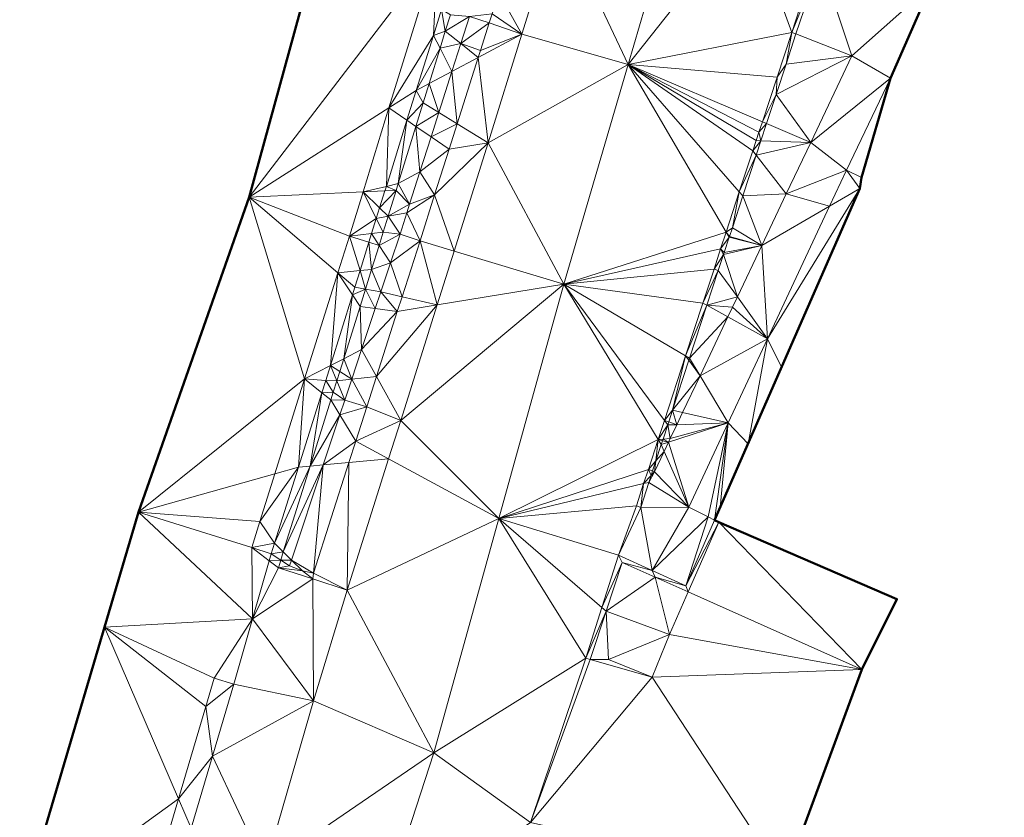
# Model space of a CAD drawing. Header units: metres. Extents: x 3490451 to 6981510, y 5754235 to 11509207.
# Tile 63 of 77: x 3490802 to 3490824, y 5754594 to 5754611. Entities that reach past the tile are written whole.
import ezdxf

# ---------------------------------------------------------------- set-up
doc = ezdxf.new("R2010")
doc.units = ezdxf.units.M
doc.layers.add('Kartierung-05$0$$VERB', color=7, linetype='Continuous', lineweight=18, true_color=0x82563a)

msp = doc.modelspace()

# ---------------------------------------------------------------- linework, layer by layer
at = {"layer": 'Kartierung-05$0$$VERB', "color": 1, "lineweight": 50, "ltscale": 0.02}
for points in [[(3490814.426, 5754634.029), (3490807.119, 5754607.379), (3490804.689, 5754600.467), (3490803.942, 5754597.942), (3490802.079, 5754591.652)], [(3490823.528, 5754626.191), (3490821.215, 5754619.684), (3490821.823, 5754619.394), (3490822.191, 5754619.233), (3490822.008, 5754618.664), (3490821.818, 5754617.141), (3490823.694, 5754615.795), (3490823.577, 5754615.632), (3490823.222, 5754614.102), (3490822.09, 5754612.039), (3490821.198, 5754609.995), (3490820.557, 5754607.814), (3490820.524, 5754607.572), (3490817.332, 5754600.292), (3490817.424, 5754600.252), (3490821.337, 5754598.561), (3490820.565, 5754597.014), (3490818.868, 5754592.409)]]:
    msp.add_lwpolyline(points, dxfattribs=at)
at = {"layer": 'Kartierung-05$0$$VERB'}
for points in [[(3490813.907, 5754613.535, 165.595), (3490816.555, 5754614.122, 165.783), (3490815.433, 5754610.291, 165.414)], [(3490816.555, 5754614.122, 165.783), (3490815.433, 5754610.291, 165.414), (3490818.071, 5754613.621, 165.806)], [(3490812.596, 5754611.87, 165.06), (3490813.907, 5754613.535, 165.595), (3490813.104, 5754610.958, 165.35)], [(3490813.907, 5754613.535, 165.595), (3490813.104, 5754610.958, 165.35), (3490815.433, 5754610.291, 165.414)], [(3490815.433, 5754610.291, 165.414), (3490818.071, 5754613.621, 165.806), (3490819.026, 5754611, 165.516)], [(3490819.547, 5754612.609, 165.596), (3490818.071, 5754613.621, 165.806), (3490819.026, 5754611, 165.516)], [(3490810.185, 5754609.341, 165.519), (3490811.248, 5754612.785, 165.946), (3490807.119, 5754607.379, 165.407)], [(3490811.248, 5754612.785, 165.946), (3490808.587, 5754612.732, 166.268), (3490807.119, 5754607.379, 165.407)], [(3490811.163, 5754610.932, 165.214), (3490810.185, 5754609.341, 165.519), (3490811.248, 5754612.785, 165.946)], [(3490811.163, 5754610.932, 165.214), (3490811.341, 5754611.504, 165.263), (3490811.248, 5754612.785, 165.946)], [(3490819.656, 5754612.558, 165.321), (3490819.547, 5754612.609, 165.596), (3490819.026, 5754611, 165.516)], [(3490819.656, 5754612.558, 165.321), (3490819.121, 5754610.968, 165.236), (3490819.026, 5754611, 165.516)], [(3490819.656, 5754612.558, 165.321), (3490820.346, 5754610.486, 164.66), (3490819.121, 5754610.968, 165.236)], [(3490819.656, 5754612.558, 165.321), (3490820.346, 5754610.486, 164.66), (3490822.09, 5754612.039, 164.748)], [(3490820.346, 5754610.486, 164.66), (3490822.09, 5754612.039, 164.748), (3490821.198, 5754609.995, 164.66)], [(3490812.596, 5754611.87, 165.06), (3490812.449, 5754611.406, 165.016), (3490813.104, 5754610.958, 165.35)], [(3490811.163, 5754610.932, 165.214), (3490811.421, 5754611.023, 165.189), (3490811.341, 5754611.504, 165.263)], [(3490811.421, 5754611.023, 165.189), (3490811.341, 5754611.504, 165.263), (3490811.533, 5754611.386, 165.22)], [(3490811.421, 5754611.023, 165.189), (3490811.951, 5754611.348, 165.029), (3490811.533, 5754611.386, 165.22)], [(3490811.762, 5754610.752, 164.972), (3490811.421, 5754611.023, 165.189), (3490811.951, 5754611.348, 165.029)], [(3490811.762, 5754610.752, 164.972), (3490811.951, 5754611.348, 165.029), (3490812.386, 5754611.207, 164.997)], [(3490812.449, 5754611.406, 165.016), (3490811.951, 5754611.348, 165.029), (3490812.386, 5754611.207, 164.997)], [(3490812.449, 5754611.406, 165.016), (3490812.386, 5754611.207, 164.997), (3490813.104, 5754610.958, 165.35)], [(3490811.762, 5754610.752, 164.972), (3490812.195, 5754610.604, 164.94), (3490812.386, 5754611.207, 164.997)], [(3490812.195, 5754610.604, 164.94), (3490812.386, 5754611.207, 164.997), (3490813.104, 5754610.958, 165.35)], [(3490811.163, 5754610.932, 165.214), (3490810.185, 5754609.341, 165.519), (3490810.786, 5754609.726, 165.111)], [(3490811.306, 5754610.651, 165.158), (3490811.163, 5754610.932, 165.214), (3490810.786, 5754609.726, 165.111)], [(3490811.306, 5754610.651, 165.158), (3490811.163, 5754610.932, 165.214), (3490811.421, 5754611.023, 165.189)], [(3490811.306, 5754610.651, 165.158), (3490811.762, 5754610.752, 164.972), (3490811.421, 5754611.023, 165.189)], [(3490812.361, 5754608.577, 165.124), (3490812.145, 5754610.448, 164.925), (3490813.104, 5754610.958, 165.35)], [(3490812.195, 5754610.604, 164.94), (3490812.145, 5754610.448, 164.925), (3490813.104, 5754610.958, 165.35)], [(3490812.361, 5754608.577, 165.124), (3490813.104, 5754610.958, 165.35), (3490815.433, 5754610.291, 165.414)], [(3490818.704, 5754610.018, 165.43), (3490815.433, 5754610.291, 165.414), (3490819.026, 5754611, 165.516)], [(3490818.903, 5754610.303, 165.196), (3490818.704, 5754610.018, 165.43), (3490819.026, 5754611, 165.516)], [(3490818.903, 5754610.303, 165.196), (3490819.121, 5754610.968, 165.236), (3490819.026, 5754611, 165.516)], [(3490818.903, 5754610.303, 165.196), (3490820.346, 5754610.486, 164.66), (3490819.121, 5754610.968, 165.236)], [(3490811.306, 5754610.651, 165.158), (3490811.067, 5754609.875, 165.092), (3490810.786, 5754609.726, 165.111)], [(3490811.306, 5754610.651, 165.158), (3490811.567, 5754610.141, 164.913), (3490811.067, 5754609.875, 165.092)], [(3490811.306, 5754610.651, 165.158), (3490811.762, 5754610.752, 164.972), (3490811.567, 5754610.141, 164.913)], [(3490811.762, 5754610.752, 164.972), (3490811.567, 5754610.141, 164.913), (3490812.145, 5754610.448, 164.925)], [(3490811.762, 5754610.752, 164.972), (3490812.195, 5754610.604, 164.94), (3490812.145, 5754610.448, 164.925)], [(3490811.567, 5754610.141, 164.913), (3490811.684, 5754608.995, 164.788), (3490812.145, 5754610.448, 164.925)], [(3490811.684, 5754608.995, 164.788), (3490812.361, 5754608.577, 165.124), (3490812.145, 5754610.448, 164.925)], [(3490818.684, 5754609.637, 165.155), (3490820.346, 5754610.486, 164.66), (3490819.444, 5754608.585, 164.662)], [(3490818.903, 5754610.303, 165.196), (3490818.684, 5754609.637, 165.155), (3490820.346, 5754610.486, 164.66)], [(3490820.346, 5754610.486, 164.66), (3490819.444, 5754608.585, 164.662), (3490821.198, 5754609.995, 164.66)], [(3490812.361, 5754608.577, 165.124), (3490815.433, 5754610.291, 165.414), (3490814.021, 5754605.471, 164.95)], [(3490817.588, 5754606.618, 165.133), (3490815.433, 5754610.291, 165.414), (3490814.021, 5754605.471, 164.95)], [(3490818.704, 5754610.018, 165.43), (3490818.382, 5754609.037, 165.344), (3490815.433, 5754610.291, 165.414)], [(3490818.307, 5754608.809, 165.325), (3490818.247, 5754608.624, 165.308), (3490815.433, 5754610.291, 165.414)], [(3490818.247, 5754608.624, 165.308), (3490818.174, 5754608.401, 165.289), (3490815.433, 5754610.291, 165.414)], [(3490817.877, 5754607.497, 165.21), (3490818.174, 5754608.401, 165.289), (3490815.433, 5754610.291, 165.414)], [(3490818.307, 5754608.809, 165.325), (3490818.382, 5754609.037, 165.344), (3490815.433, 5754610.291, 165.414)], [(3490817.877, 5754607.497, 165.21), (3490817.588, 5754606.618, 165.133), (3490815.433, 5754610.291, 165.414)], [(3490818.903, 5754610.303, 165.196), (3490818.704, 5754610.018, 165.43), (3490818.684, 5754609.637, 165.155)], [(3490811.567, 5754610.141, 164.913), (3490811.28, 5754609.244, 164.827), (3490811.067, 5754609.875, 165.092)], [(3490811.567, 5754610.141, 164.913), (3490811.28, 5754609.244, 164.827), (3490811.684, 5754608.995, 164.788)], [(3490818.704, 5754610.018, 165.43), (3490818.684, 5754609.637, 165.155), (3490818.382, 5754609.037, 165.344)], [(3490820.227, 5754607.973, 164.658), (3490819.444, 5754608.585, 164.662), (3490821.198, 5754609.995, 164.66)], [(3490820.557, 5754607.814, 164.667), (3490820.227, 5754607.973, 164.658), (3490821.198, 5754609.995, 164.66)], [(3490811.067, 5754609.875, 165.092), (3490810.937, 5754609.456, 165.057), (3490810.786, 5754609.726, 165.111)], [(3490811.28, 5754609.244, 164.827), (3490811.067, 5754609.875, 165.092), (3490810.937, 5754609.456, 165.057)], [(3490810.581, 5754609.07, 165.055), (3490810.185, 5754609.341, 165.519), (3490810.786, 5754609.726, 165.111)], [(3490810.581, 5754609.07, 165.055), (3490810.937, 5754609.456, 165.057), (3490810.786, 5754609.726, 165.111)], [(3490818.474, 5754608.997, 165.116), (3490818.684, 5754609.637, 165.155), (3490818.382, 5754609.037, 165.344)], [(3490818.474, 5754608.997, 165.116), (3490818.684, 5754609.637, 165.155), (3490819.444, 5754608.585, 164.662)], [(3490809.616, 5754607.498, 165.29), (3490810.185, 5754609.341, 165.519), (3490807.119, 5754607.379, 165.407)], [(3490810.128, 5754607.618, 164.931), (3490809.616, 5754607.498, 165.29), (3490810.185, 5754609.341, 165.519)], [(3490810.581, 5754609.07, 165.055), (3490810.128, 5754607.618, 164.931), (3490810.185, 5754609.341, 165.519)], [(3490810.581, 5754609.07, 165.055), (3490810.937, 5754609.456, 165.057), (3490810.777, 5754608.936, 165.013)], [(3490811.28, 5754609.244, 164.827), (3490810.937, 5754609.456, 165.057), (3490810.777, 5754608.936, 165.013)], [(3490811.28, 5754609.244, 164.827), (3490811.11, 5754608.709, 164.775), (3490810.777, 5754608.936, 165.013)], [(3490811.28, 5754609.244, 164.827), (3490811.11, 5754608.709, 164.775), (3490811.684, 5754608.995, 164.788)], [(3490810.581, 5754609.07, 165.055), (3490810.128, 5754607.618, 164.931), (3490810.389, 5754607.679, 164.907)], [(3490810.581, 5754609.07, 165.055), (3490810.389, 5754607.679, 164.907), (3490810.777, 5754608.936, 165.013)], [(3490810.389, 5754607.679, 164.907), (3490810.863, 5754607.937, 164.701), (3490810.777, 5754608.936, 165.013)], [(3490811.11, 5754608.709, 164.775), (3490810.863, 5754607.937, 164.701), (3490810.777, 5754608.936, 165.013)], [(3490811.11, 5754608.709, 164.775), (3490811.684, 5754608.995, 164.788), (3490811.506, 5754608.438, 164.735)], [(3490811.684, 5754608.995, 164.788), (3490811.506, 5754608.438, 164.735), (3490812.361, 5754608.577, 165.124)], [(3490818.474, 5754608.997, 165.116), (3490818.307, 5754608.809, 165.325), (3490818.382, 5754609.037, 165.344)], [(3490818.474, 5754608.997, 165.116), (3490818.351, 5754608.621, 165.093), (3490818.307, 5754608.809, 165.325)], [(3490818.474, 5754608.997, 165.116), (3490818.351, 5754608.621, 165.093), (3490819.444, 5754608.585, 164.662)], [(3490811.11, 5754608.709, 164.775), (3490810.863, 5754607.937, 164.701), (3490811.506, 5754608.438, 164.735)], [(3490818.351, 5754608.621, 165.093), (3490818.307, 5754608.809, 165.325), (3490818.247, 5754608.624, 165.308)], [(3490811.187, 5754607.432, 164.64), (3490811.506, 5754608.438, 164.735), (3490812.361, 5754608.577, 165.124)], [(3490811.187, 5754607.432, 164.64), (3490812.361, 5754608.577, 165.124), (3490811.619, 5754606.197, 164.898)], [(3490812.361, 5754608.577, 165.124), (3490814.021, 5754605.471, 164.95), (3490811.619, 5754606.197, 164.898)], [(3490818.351, 5754608.621, 165.093), (3490818.247, 5754608.624, 165.308), (3490818.174, 5754608.401, 165.289)], [(3490818.351, 5754608.621, 165.093), (3490818.248, 5754608.306, 165.074), (3490818.174, 5754608.401, 165.289)], [(3490818.351, 5754608.621, 165.093), (3490818.248, 5754608.306, 165.074), (3490819.444, 5754608.585, 164.662)], [(3490818.248, 5754608.306, 165.074), (3490818.908, 5754607.455, 164.654), (3490819.444, 5754608.585, 164.662)], [(3490818.908, 5754607.455, 164.654), (3490820.227, 5754607.973, 164.658), (3490819.444, 5754608.585, 164.662)], [(3490811.187, 5754607.432, 164.64), (3490810.863, 5754607.937, 164.701), (3490811.506, 5754608.438, 164.735)], [(3490818.248, 5754608.306, 165.074), (3490817.877, 5754607.497, 165.21), (3490818.174, 5754608.401, 165.289)], [(3490818.248, 5754608.306, 165.074), (3490817.877, 5754607.497, 165.21), (3490817.953, 5754607.41, 165.02)], [(3490818.248, 5754608.306, 165.074), (3490817.953, 5754607.41, 165.02), (3490818.908, 5754607.455, 164.654)], [(3490810.389, 5754607.679, 164.907), (3490810.863, 5754607.937, 164.701), (3490810.637, 5754607.226, 164.633)], [(3490811.187, 5754607.432, 164.64), (3490810.863, 5754607.937, 164.701), (3490810.637, 5754607.226, 164.633)], [(3490818.908, 5754607.455, 164.654), (3490819.859, 5754607.187, 164.654), (3490820.227, 5754607.973, 164.658)], [(3490819.859, 5754607.187, 164.654), (3490820.524, 5754607.572, 164.562), (3490820.227, 5754607.973, 164.658)], [(3490820.524, 5754607.572, 164.562), (3490820.557, 5754607.814, 164.667), (3490820.227, 5754607.973, 164.658)], [(3490810.128, 5754607.618, 164.931), (3490810.097, 5754607.521, 164.923), (3490809.616, 5754607.498, 165.29)], [(3490810.128, 5754607.618, 164.931), (3490810.097, 5754607.521, 164.923), (3490810.344, 5754607.532, 164.895)], [(3490810.128, 5754607.618, 164.931), (3490810.389, 5754607.679, 164.907), (3490810.344, 5754607.532, 164.895)], [(3490810.389, 5754607.679, 164.907), (3490810.637, 5754607.226, 164.633), (3490810.344, 5754607.532, 164.895)], [(3490809.616, 5754607.498, 165.29), (3490807.119, 5754607.379, 165.407), (3490809.316, 5754606.527, 165.169)], [(3490809.908, 5754606.915, 164.871), (3490809.616, 5754607.498, 165.29), (3490809.316, 5754606.527, 165.169)], [(3490810.097, 5754607.521, 164.923), (3490809.98, 5754607.145, 164.891), (3490809.616, 5754607.498, 165.29)], [(3490809.98, 5754607.145, 164.891), (3490809.908, 5754606.915, 164.871), (3490809.616, 5754607.498, 165.29)], [(3490810.097, 5754607.521, 164.923), (3490809.98, 5754607.145, 164.891), (3490810.344, 5754607.532, 164.895)], [(3490809.98, 5754607.145, 164.891), (3490810.168, 5754606.964, 164.847), (3490810.344, 5754607.532, 164.895)], [(3490810.637, 5754607.226, 164.633), (3490810.168, 5754606.964, 164.847), (3490810.344, 5754607.532, 164.895)], [(3490811.187, 5754607.432, 164.64), (3490810.637, 5754607.226, 164.633), (3490810.577, 5754607.04, 164.615)], [(3490811.187, 5754607.432, 164.64), (3490810.577, 5754607.04, 164.615), (3490810.868, 5754606.427, 164.545)], [(3490811.187, 5754607.432, 164.64), (3490810.868, 5754606.427, 164.545), (3490811.619, 5754606.197, 164.898)], [(3490817.877, 5754607.497, 165.21), (3490817.724, 5754606.709, 164.977), (3490817.588, 5754606.618, 165.133)], [(3490817.877, 5754607.497, 165.21), (3490817.953, 5754607.41, 165.02), (3490817.724, 5754606.709, 164.977)], [(3490817.953, 5754607.41, 165.02), (3490817.724, 5754606.709, 164.977), (3490818.372, 5754606.325, 164.647)], [(3490817.953, 5754607.41, 165.02), (3490818.908, 5754607.455, 164.654), (3490818.372, 5754606.325, 164.647)], [(3490818.908, 5754607.455, 164.654), (3490818.372, 5754606.325, 164.647), (3490819.859, 5754607.187, 164.654)], [(3490819.859, 5754607.187, 164.654), (3490818.496, 5754604.276, 164.641), (3490820.524, 5754607.572, 164.562)], [(3490818.496, 5754604.276, 164.641), (3490820.524, 5754607.572, 164.562), (3490818.806, 5754603.653, 164.324)], [(3490808.334, 5754603.397, 164.927), (3490804.689, 5754600.467, 164.704), (3490807.119, 5754607.379, 165.407)], [(3490809.064, 5754605.724, 165.107), (3490807.119, 5754607.379, 165.407), (3490809.316, 5754606.527, 165.169)], [(3490809.064, 5754605.724, 165.107), (3490808.334, 5754603.397, 164.927), (3490807.119, 5754607.379, 165.407)], [(3490810.637, 5754607.226, 164.633), (3490810.168, 5754606.964, 164.847), (3490810.577, 5754607.04, 164.615)], [(3490818.372, 5754606.325, 164.647), (3490819.859, 5754607.187, 164.654), (3490818.496, 5754604.276, 164.641)], [(3490809.98, 5754607.145, 164.891), (3490810.168, 5754606.964, 164.847), (3490809.908, 5754606.915, 164.871)], [(3490810.168, 5754606.964, 164.847), (3490809.908, 5754606.915, 164.871), (3490810.06, 5754606.613, 164.817)], [(3490810.168, 5754606.964, 164.847), (3490810.428, 5754606.572, 164.57), (3490810.06, 5754606.613, 164.817)], [(3490810.168, 5754606.964, 164.847), (3490810.577, 5754607.04, 164.615), (3490810.428, 5754606.572, 164.57)], [(3490810.577, 5754607.04, 164.615), (3490810.428, 5754606.572, 164.57), (3490810.868, 5754606.427, 164.545)], [(3490809.908, 5754606.915, 164.871), (3490809.805, 5754606.583, 164.843), (3490809.316, 5754606.527, 165.169)], [(3490809.908, 5754606.915, 164.871), (3490809.805, 5754606.583, 164.843), (3490810.06, 5754606.613, 164.817)], [(3490809.551, 5754605.773, 164.774), (3490809.064, 5754605.724, 165.107), (3490809.316, 5754606.527, 165.169)], [(3490809.746, 5754606.394, 164.827), (3490809.805, 5754606.583, 164.843), (3490809.316, 5754606.527, 165.169)], [(3490809.746, 5754606.394, 164.827), (3490809.551, 5754605.773, 164.774), (3490809.316, 5754606.527, 165.169)], [(3490809.746, 5754606.394, 164.827), (3490809.97, 5754606.325, 164.797), (3490809.805, 5754606.583, 164.843)], [(3490809.97, 5754606.325, 164.797), (3490809.805, 5754606.583, 164.843), (3490810.06, 5754606.613, 164.817)], [(3490809.97, 5754606.325, 164.797), (3490810.428, 5754606.572, 164.57), (3490810.06, 5754606.613, 164.817)], [(3490809.97, 5754606.325, 164.797), (3490810.217, 5754605.939, 164.52), (3490810.428, 5754606.572, 164.57)], [(3490810.217, 5754605.939, 164.52), (3490810.428, 5754606.572, 164.57), (3490810.868, 5754606.427, 164.545)], [(3490817.588, 5754606.618, 165.133), (3490817.467, 5754606.248, 165.101), (3490814.021, 5754605.471, 164.95)], [(3490817.588, 5754606.618, 165.133), (3490817.656, 5754606.503, 164.964), (3490817.467, 5754606.248, 165.101)], [(3490817.724, 5754606.709, 164.977), (3490817.661, 5754606.52, 164.965), (3490817.588, 5754606.618, 165.133)], [(3490817.661, 5754606.52, 164.965), (3490817.588, 5754606.618, 165.133), (3490817.656, 5754606.503, 164.964)], [(3490817.661, 5754606.52, 164.965), (3490817.656, 5754606.503, 164.964), (3490818.372, 5754606.325, 164.647)], [(3490817.724, 5754606.709, 164.977), (3490817.661, 5754606.52, 164.965), (3490818.372, 5754606.325, 164.647)], [(3490809.746, 5754606.394, 164.827), (3490809.551, 5754605.773, 164.774), (3490809.805, 5754605.798, 164.76)], [(3490809.746, 5754606.394, 164.827), (3490809.97, 5754606.325, 164.797), (3490809.805, 5754605.798, 164.76)], [(3490809.97, 5754606.325, 164.797), (3490810.217, 5754605.939, 164.52), (3490809.805, 5754605.798, 164.76)], [(3490810.217, 5754605.939, 164.52), (3490810.473, 5754605.197, 164.458), (3490810.868, 5754606.427, 164.545)], [(3490810.473, 5754605.197, 164.458), (3490811.245, 5754605.016, 164.79), (3490810.868, 5754606.427, 164.545)], [(3490811.245, 5754605.016, 164.79), (3490810.868, 5754606.427, 164.545), (3490811.619, 5754606.197, 164.898)], [(3490817.656, 5754606.503, 164.964), (3490817.547, 5754606.171, 164.944), (3490817.467, 5754606.248, 165.101)], [(3490817.547, 5754606.171, 164.944), (3490817.531, 5754606.122, 164.941), (3490818.372, 5754606.325, 164.647)], [(3490817.836, 5754605.194, 164.639), (3490817.531, 5754606.122, 164.941), (3490818.372, 5754606.325, 164.647)], [(3490817.656, 5754606.503, 164.964), (3490817.547, 5754606.171, 164.944), (3490818.372, 5754606.325, 164.647)], [(3490817.836, 5754605.194, 164.639), (3490818.372, 5754606.325, 164.647), (3490818.496, 5754604.276, 164.641)], [(3490811.245, 5754605.016, 164.79), (3490814.021, 5754605.471, 164.95), (3490811.619, 5754606.197, 164.898)], [(3490817.467, 5754606.248, 165.101), (3490817.321, 5754605.803, 165.062), (3490814.021, 5754605.471, 164.95)], [(3490817.467, 5754606.248, 165.101), (3490817.531, 5754606.122, 164.941), (3490817.321, 5754605.803, 165.062)], [(3490817.531, 5754606.122, 164.941), (3490817.416, 5754605.772, 164.92), (3490817.321, 5754605.803, 165.062)], [(3490817.836, 5754605.194, 164.639), (3490817.531, 5754606.122, 164.941), (3490817.416, 5754605.772, 164.92)], [(3490817.547, 5754606.171, 164.944), (3490817.467, 5754606.248, 165.101), (3490817.531, 5754606.122, 164.941)], [(3490810.217, 5754605.939, 164.52), (3490809.805, 5754605.798, 164.76), (3490810.006, 5754605.306, 164.469)], [(3490810.217, 5754605.939, 164.52), (3490810.473, 5754605.197, 164.458), (3490810.006, 5754605.306, 164.469)], [(3490809.064, 5754605.724, 165.107), (3490808.901, 5754603.689, 164.596), (3490808.334, 5754603.397, 164.927)], [(3490809.384, 5754605.236, 164.728), (3490809.064, 5754605.724, 165.107), (3490808.901, 5754603.689, 164.596)], [(3490809.551, 5754605.773, 164.774), (3490809.064, 5754605.724, 165.107), (3490809.437, 5754605.406, 164.743)], [(3490809.384, 5754605.236, 164.728), (3490809.064, 5754605.724, 165.107), (3490809.437, 5754605.406, 164.743)], [(3490809.67, 5754605.365, 164.729), (3490809.551, 5754605.773, 164.774), (3490809.437, 5754605.406, 164.743)], [(3490809.67, 5754605.365, 164.729), (3490809.551, 5754605.773, 164.774), (3490809.805, 5754605.798, 164.76)], [(3490809.67, 5754605.365, 164.729), (3490809.805, 5754605.798, 164.76), (3490810.006, 5754605.306, 164.469)], [(3490817.077, 5754605.059, 164.997), (3490817.321, 5754605.803, 165.062), (3490814.021, 5754605.471, 164.95)], [(3490817.077, 5754605.059, 164.997), (3490817.416, 5754605.772, 164.92), (3490817.321, 5754605.803, 165.062)], [(3490817.166, 5754605.01, 164.874), (3490817.077, 5754605.059, 164.997), (3490817.416, 5754605.772, 164.92)], [(3490817.166, 5754605.01, 164.874), (3490817.836, 5754605.194, 164.639), (3490817.416, 5754605.772, 164.92)], [(3490810.443, 5754602.478, 164.557), (3490812.595, 5754600.33, 164.5), (3490814.021, 5754605.471, 164.95)], [(3490811.245, 5754605.016, 164.79), (3490810.443, 5754602.478, 164.557), (3490814.021, 5754605.471, 164.95)], [(3490816.094, 5754602.063, 164.735), (3490812.595, 5754600.33, 164.5), (3490814.021, 5754605.471, 164.95)], [(3490816.698, 5754603.903, 164.896), (3490817.077, 5754605.059, 164.997), (3490814.021, 5754605.471, 164.95)], [(3490816.231, 5754602.481, 164.772), (3490816.094, 5754602.063, 164.735), (3490814.021, 5754605.471, 164.95)], [(3490816.231, 5754602.481, 164.772), (3490816.698, 5754603.903, 164.896), (3490814.021, 5754605.471, 164.95)], [(3490809.192, 5754603.838, 164.622), (3490809.384, 5754605.236, 164.728), (3490808.901, 5754603.689, 164.596)], [(3490809.192, 5754603.838, 164.622), (3490809.384, 5754605.236, 164.728), (3490809.55, 5754604.983, 164.703)], [(3490809.67, 5754605.365, 164.729), (3490809.384, 5754605.236, 164.728), (3490809.437, 5754605.406, 164.743)], [(3490809.67, 5754605.365, 164.729), (3490809.384, 5754605.236, 164.728), (3490809.55, 5754604.983, 164.703)], [(3490809.67, 5754605.365, 164.729), (3490809.884, 5754604.938, 164.44), (3490809.55, 5754604.983, 164.703)], [(3490809.67, 5754605.365, 164.729), (3490809.884, 5754604.938, 164.44), (3490810.006, 5754605.306, 164.469)], [(3490809.884, 5754604.938, 164.44), (3490810.006, 5754605.306, 164.469), (3490810.369, 5754604.872, 164.435)], [(3490810.473, 5754605.197, 164.458), (3490810.006, 5754605.306, 164.469), (3490810.369, 5754604.872, 164.435)], [(3490809.912, 5754603.445, 164.334), (3490811.245, 5754605.016, 164.79), (3490810.369, 5754604.872, 164.435)], [(3490809.912, 5754603.445, 164.334), (3490811.245, 5754605.016, 164.79), (3490810.443, 5754602.478, 164.557)], [(3490810.473, 5754605.197, 164.458), (3490811.245, 5754605.016, 164.79), (3490810.369, 5754604.872, 164.435)], [(3490817.166, 5754605.01, 164.874), (3490816.698, 5754603.903, 164.896), (3490817.077, 5754605.059, 164.997)], [(3490817.166, 5754605.01, 164.874), (3490816.698, 5754603.903, 164.896), (3490816.786, 5754603.851, 164.803)], [(3490817.166, 5754605.01, 164.874), (3490816.786, 5754603.851, 164.803), (3490817.628, 5754604.755, 164.636)], [(3490817.166, 5754605.01, 164.874), (3490817.836, 5754605.194, 164.639), (3490817.73, 5754604.971, 164.637)], [(3490817.166, 5754605.01, 164.874), (3490817.628, 5754604.755, 164.636), (3490817.73, 5754604.971, 164.637)], [(3490817.836, 5754605.194, 164.639), (3490817.73, 5754604.971, 164.637), (3490818.496, 5754604.276, 164.641)], [(3490809.192, 5754603.838, 164.622), (3490809.55, 5754604.983, 164.703), (3490809.585, 5754604.04, 164.368)], [(3490809.884, 5754604.938, 164.44), (3490809.55, 5754604.983, 164.703), (3490809.585, 5754604.04, 164.368)], [(3490809.884, 5754604.938, 164.44), (3490810.369, 5754604.872, 164.435), (3490809.585, 5754604.04, 164.368)], [(3490809.912, 5754603.445, 164.334), (3490810.369, 5754604.872, 164.435), (3490809.585, 5754604.04, 164.368)], [(3490817.628, 5754604.755, 164.636), (3490817.73, 5754604.971, 164.637), (3490818.496, 5754604.276, 164.641)], [(3490817.015, 5754603.465, 164.627), (3490816.786, 5754603.851, 164.803), (3490817.628, 5754604.755, 164.636)], [(3490817.015, 5754603.465, 164.627), (3490817.628, 5754604.755, 164.636), (3490818.496, 5754604.276, 164.641)], [(3490817.015, 5754603.465, 164.627), (3490817.631, 5754602.427, 164.632), (3490818.496, 5754604.276, 164.641)], [(3490817.631, 5754602.427, 164.632), (3490818.496, 5754604.276, 164.641), (3490818.068, 5754601.971, 164.29)], [(3490818.496, 5754604.276, 164.641), (3490818.806, 5754603.653, 164.324), (3490818.068, 5754601.971, 164.29)], [(3490809.192, 5754603.838, 164.622), (3490809.367, 5754603.387, 164.316), (3490809.585, 5754604.04, 164.368)], [(3490809.367, 5754603.387, 164.316), (3490809.912, 5754603.445, 164.334), (3490809.585, 5754604.04, 164.368)], [(3490809.192, 5754603.838, 164.622), (3490809.104, 5754603.557, 164.602), (3490808.901, 5754603.689, 164.596)], [(3490809.192, 5754603.838, 164.622), (3490809.104, 5754603.557, 164.602), (3490809.367, 5754603.387, 164.316)], [(3490816.41, 5754602.706, 164.734), (3490816.231, 5754602.481, 164.772), (3490816.698, 5754603.903, 164.896)], [(3490816.77, 5754603.803, 164.8), (3490816.41, 5754602.706, 164.734), (3490816.698, 5754603.903, 164.896)], [(3490816.77, 5754603.803, 164.8), (3490816.41, 5754602.706, 164.734), (3490817.015, 5754603.465, 164.627)], [(3490816.77, 5754603.803, 164.8), (3490816.698, 5754603.903, 164.896), (3490816.786, 5754603.851, 164.803)], [(3490816.77, 5754603.803, 164.8), (3490817.015, 5754603.465, 164.627), (3490816.786, 5754603.851, 164.803)], [(3490808.901, 5754603.689, 164.596), (3490808.334, 5754603.397, 164.927), (3490808.798, 5754603.36, 164.568)], [(3490809.04, 5754603.352, 164.588), (3490808.901, 5754603.689, 164.596), (3490808.798, 5754603.36, 164.568)], [(3490809.104, 5754603.557, 164.602), (3490809.04, 5754603.352, 164.588), (3490808.901, 5754603.689, 164.596)], [(3490809.104, 5754603.557, 164.602), (3490809.367, 5754603.387, 164.316), (3490809.04, 5754603.352, 164.588)], [(3490807.681, 5754601.312, 164.766), (3490808.334, 5754603.397, 164.927), (3490804.689, 5754600.467, 164.704)], [(3490807.681, 5754601.312, 164.766), (3490808.2, 5754601.459, 164.418), (3490808.334, 5754603.397, 164.927)], [(3490808.713, 5754603.09, 164.547), (3490808.2, 5754601.459, 164.418), (3490808.334, 5754603.397, 164.927)], [(3490808.713, 5754603.09, 164.547), (3490808.334, 5754603.397, 164.927), (3490808.798, 5754603.36, 164.568)], [(3490808.963, 5754603.105, 164.571), (3490808.713, 5754603.09, 164.547), (3490808.798, 5754603.36, 164.568)], [(3490809.04, 5754603.352, 164.588), (3490808.963, 5754603.105, 164.571), (3490808.798, 5754603.36, 164.568)], [(3490809.04, 5754603.352, 164.588), (3490808.963, 5754603.105, 164.571), (3490809.215, 5754602.931, 164.28)], [(3490809.367, 5754603.387, 164.316), (3490809.04, 5754603.352, 164.588), (3490809.215, 5754602.931, 164.28)], [(3490809.367, 5754603.387, 164.316), (3490809.215, 5754602.931, 164.28), (3490809.698, 5754602.779, 164.286)], [(3490809.367, 5754603.387, 164.316), (3490809.912, 5754603.445, 164.334), (3490809.698, 5754602.779, 164.286)], [(3490809.912, 5754603.445, 164.334), (3490809.698, 5754602.779, 164.286), (3490810.443, 5754602.478, 164.557)], [(3490816.631, 5754602.655, 164.622), (3490816.41, 5754602.706, 164.734), (3490817.015, 5754603.465, 164.627)], [(3490816.631, 5754602.655, 164.622), (3490817.015, 5754603.465, 164.627), (3490817.631, 5754602.427, 164.632)], [(3490808.455, 5754601.482, 164.457), (3490808.713, 5754603.09, 164.547), (3490808.2, 5754601.459, 164.418)], [(3490808.455, 5754601.482, 164.457), (3490808.713, 5754603.09, 164.547), (3490808.908, 5754602.932, 164.559)], [(3490808.963, 5754603.105, 164.571), (3490808.713, 5754603.09, 164.547), (3490808.908, 5754602.932, 164.559)], [(3490808.963, 5754603.105, 164.571), (3490809.215, 5754602.931, 164.28), (3490808.908, 5754602.932, 164.559)], [(3490809.107, 5754602.606, 164.254), (3490808.455, 5754601.482, 164.457), (3490808.908, 5754602.932, 164.559)], [(3490809.107, 5754602.606, 164.254), (3490809.215, 5754602.931, 164.28), (3490808.908, 5754602.932, 164.559)], [(3490809.107, 5754602.606, 164.254), (3490809.215, 5754602.931, 164.28), (3490809.698, 5754602.779, 164.286)], [(3490809.107, 5754602.606, 164.254), (3490809.458, 5754602.031, 164.233), (3490809.698, 5754602.779, 164.286)], [(3490809.458, 5754602.031, 164.233), (3490809.698, 5754602.779, 164.286), (3490810.443, 5754602.478, 164.557)], [(3490816.41, 5754602.706, 164.734), (3490816.326, 5754602.45, 164.718), (3490816.231, 5754602.481, 164.772)], [(3490816.41, 5754602.706, 164.734), (3490816.326, 5754602.45, 164.718), (3490816.505, 5754602.389, 164.62)], [(3490816.631, 5754602.655, 164.622), (3490816.41, 5754602.706, 164.734), (3490816.505, 5754602.389, 164.62)], [(3490816.631, 5754602.655, 164.622), (3490816.505, 5754602.389, 164.62), (3490817.631, 5754602.427, 164.632)], [(3490809.107, 5754602.606, 164.254), (3490808.455, 5754601.482, 164.457), (3490808.741, 5754601.509, 164.167)], [(3490809.107, 5754602.606, 164.254), (3490808.741, 5754601.509, 164.167), (3490809.458, 5754602.031, 164.233)], [(3490810.178, 5754601.641, 164.48), (3490809.458, 5754602.031, 164.233), (3490810.443, 5754602.478, 164.557)], [(3490810.178, 5754601.641, 164.48), (3490810.443, 5754602.478, 164.557), (3490812.595, 5754600.33, 164.5)], [(3490816.231, 5754602.481, 164.772), (3490816.304, 5754602.383, 164.714), (3490816.094, 5754602.063, 164.735)], [(3490816.326, 5754602.45, 164.718), (3490816.231, 5754602.481, 164.772), (3490816.304, 5754602.383, 164.714)], [(3490816.326, 5754602.45, 164.718), (3490816.505, 5754602.389, 164.62), (3490816.304, 5754602.383, 164.714)], [(3490816.322, 5754602.002, 164.617), (3490817.631, 5754602.427, 164.632), (3490816.766, 5754600.578, 164.623)], [(3490816.36, 5754602.083, 164.618), (3490816.322, 5754602.002, 164.617), (3490817.631, 5754602.427, 164.632)], [(3490816.505, 5754602.389, 164.62), (3490816.36, 5754602.083, 164.618), (3490817.631, 5754602.427, 164.632)], [(3490817.631, 5754602.427, 164.632), (3490816.766, 5754600.578, 164.623), (3490817.191, 5754600.364, 164.629)], [(3490817.631, 5754602.427, 164.632), (3490817.332, 5754600.292, 164.634), (3490817.191, 5754600.364, 164.629)], [(3490817.631, 5754602.427, 164.632), (3490817.332, 5754600.292, 164.634), (3490817.332, 5754600.292, 164.632)], [(3490817.631, 5754602.427, 164.632), (3490817.332, 5754600.292, 164.632), (3490817.454, 5754600.57, 164.32)], [(3490817.631, 5754602.427, 164.632), (3490817.454, 5754600.57, 164.32), (3490818.068, 5754601.971, 164.29)], [(3490816.304, 5754602.383, 164.714), (3490816.202, 5754602.071, 164.695), (3490816.094, 5754602.063, 164.735)], [(3490816.304, 5754602.383, 164.714), (3490816.202, 5754602.071, 164.695), (3490816.36, 5754602.083, 164.618)], [(3490816.505, 5754602.389, 164.62), (3490816.304, 5754602.383, 164.714), (3490816.36, 5754602.083, 164.618)], [(3490808.741, 5754601.509, 164.167), (3490809.307, 5754601.561, 164.2), (3490809.458, 5754602.031, 164.233)], [(3490809.307, 5754601.561, 164.2), (3490810.178, 5754601.641, 164.48), (3490809.458, 5754602.031, 164.233)], [(3490816.094, 5754602.063, 164.735), (3490815.88, 5754601.409, 164.678), (3490812.595, 5754600.33, 164.5)], [(3490816.047, 5754601.599, 164.666), (3490816.094, 5754602.063, 164.735), (3490815.88, 5754601.409, 164.678)], [(3490816.047, 5754601.599, 164.666), (3490816.094, 5754602.063, 164.735), (3490816.162, 5754601.951, 164.688)], [(3490816.202, 5754602.071, 164.695), (3490816.191, 5754602.037, 164.693), (3490816.094, 5754602.063, 164.735)], [(3490816.191, 5754602.037, 164.693), (3490816.094, 5754602.063, 164.735), (3490816.162, 5754601.951, 164.688)], [(3490816.191, 5754602.037, 164.693), (3490816.322, 5754602.002, 164.617), (3490816.162, 5754601.951, 164.688)], [(3490816.322, 5754602.002, 164.617), (3490816.227, 5754601.803, 164.616), (3490816.162, 5754601.951, 164.688)], [(3490816.202, 5754602.071, 164.695), (3490816.191, 5754602.037, 164.693), (3490816.322, 5754602.002, 164.617)], [(3490816.202, 5754602.071, 164.695), (3490816.36, 5754602.083, 164.618), (3490816.322, 5754602.002, 164.617)], [(3490816.322, 5754602.002, 164.617), (3490816.227, 5754601.803, 164.616), (3490816.766, 5754600.578, 164.623)], [(3490816.047, 5754601.599, 164.666), (3490816.227, 5754601.803, 164.616), (3490816.016, 5754601.358, 164.613)], [(3490816.227, 5754601.803, 164.616), (3490816.766, 5754600.578, 164.623), (3490816.016, 5754601.358, 164.613)], [(3490816.047, 5754601.599, 164.666), (3490816.227, 5754601.803, 164.616), (3490816.162, 5754601.951, 164.688)], [(3490809.307, 5754601.561, 164.2), (3490808.528, 5754599.131, 164.028), (3490809.267, 5754598.76, 164.216)], [(3490808.741, 5754601.509, 164.167), (3490809.307, 5754601.561, 164.2), (3490808.528, 5754599.131, 164.028)], [(3490809.307, 5754601.561, 164.2), (3490810.178, 5754601.641, 164.48), (3490809.267, 5754598.76, 164.216)], [(3490810.178, 5754601.641, 164.48), (3490812.595, 5754600.33, 164.5), (3490809.267, 5754598.76, 164.216)], [(3490816.047, 5754601.599, 164.666), (3490815.973, 5754601.374, 164.653), (3490815.88, 5754601.409, 164.678)], [(3490816.047, 5754601.599, 164.666), (3490815.973, 5754601.374, 164.653), (3490816.016, 5754601.358, 164.613)], [(3490807.681, 5754601.312, 164.766), (3490808.2, 5754601.459, 164.418), (3490807.353, 5754600.268, 164.685)], [(3490807.673, 5754599.786, 164.286), (3490808.2, 5754601.459, 164.418), (3490807.353, 5754600.268, 164.685)], [(3490808.455, 5754601.482, 164.457), (3490807.865, 5754599.597, 164.324), (3490807.673, 5754599.786, 164.286)], [(3490808.455, 5754601.482, 164.457), (3490807.673, 5754599.786, 164.286), (3490808.2, 5754601.459, 164.418)], [(3490808.741, 5754601.509, 164.167), (3490807.865, 5754599.597, 164.324), (3490808.045, 5754599.419, 164)], [(3490808.455, 5754601.482, 164.457), (3490808.741, 5754601.509, 164.167), (3490807.865, 5754599.597, 164.324)], [(3490808.741, 5754601.509, 164.167), (3490808.045, 5754599.419, 164), (3490808.528, 5754599.131, 164.028)], [(3490815.88, 5754601.409, 164.678), (3490815.776, 5754601.095, 164.651), (3490812.595, 5754600.33, 164.5)], [(3490815.88, 5754601.409, 164.678), (3490815.941, 5754601.275, 164.647), (3490815.776, 5754601.095, 164.651)], [(3490815.973, 5754601.374, 164.653), (3490815.88, 5754601.409, 164.678), (3490815.941, 5754601.275, 164.647)], [(3490815.941, 5754601.275, 164.647), (3490815.89, 5754601.122, 164.637), (3490816.016, 5754601.358, 164.613)], [(3490815.89, 5754601.122, 164.637), (3490816.766, 5754600.578, 164.623), (3490816.016, 5754601.358, 164.613)], [(3490815.973, 5754601.374, 164.653), (3490815.941, 5754601.275, 164.647), (3490816.016, 5754601.358, 164.613)], [(3490807.681, 5754601.312, 164.766), (3490804.689, 5754600.467, 164.704), (3490807.353, 5754600.268, 164.685)], [(3490815.89, 5754601.122, 164.637), (3490815.711, 5754600.575, 164.604), (3490816.766, 5754600.578, 164.623)], [(3490815.776, 5754601.095, 164.651), (3490815.89, 5754601.122, 164.637), (3490815.711, 5754600.575, 164.604)], [(3490815.941, 5754601.275, 164.647), (3490815.776, 5754601.095, 164.651), (3490815.89, 5754601.122, 164.637)], [(3490815.776, 5754601.095, 164.651), (3490812.595, 5754600.33, 164.5), (3490815.616, 5754600.606, 164.608)], [(3490815.776, 5754601.095, 164.651), (3490815.711, 5754600.575, 164.604), (3490815.616, 5754600.606, 164.608)], [(3490812.595, 5754600.33, 164.5), (3490815.616, 5754600.606, 164.608), (3490815.222, 5754599.527, 164.552)], [(3490815.711, 5754600.575, 164.604), (3490815.616, 5754600.606, 164.608), (3490815.222, 5754599.527, 164.552)], [(3490815.962, 5754599.19, 164.579), (3490815.711, 5754600.575, 164.604), (3490815.222, 5754599.527, 164.552)], [(3490815.962, 5754599.19, 164.579), (3490815.711, 5754600.575, 164.604), (3490816.766, 5754600.578, 164.623)], [(3490815.962, 5754599.19, 164.579), (3490816.766, 5754600.578, 164.623), (3490817.191, 5754600.364, 164.629)], [(3490807.189, 5754598.127, 164.25), (3490803.942, 5754597.942, 164.594), (3490804.689, 5754600.467, 164.704)], [(3490804.689, 5754600.467, 164.704), (3490807.172, 5754599.693, 164.328), (3490807.353, 5754600.268, 164.685)], [(3490807.189, 5754598.127, 164.25), (3490804.689, 5754600.467, 164.704), (3490807.172, 5754599.693, 164.328)], [(3490807.673, 5754599.786, 164.286), (3490807.172, 5754599.693, 164.328), (3490807.353, 5754600.268, 164.685)], [(3490812.595, 5754600.33, 164.5), (3490811.17, 5754595.188, 164.05), (3490809.267, 5754598.76, 164.216)], [(3490812.595, 5754600.33, 164.5), (3490811.17, 5754595.188, 164.05), (3490814.504, 5754597.264, 164.355)], [(3490814.858, 5754598.379, 164.452), (3490812.595, 5754600.33, 164.5), (3490815.222, 5754599.527, 164.552)], [(3490814.858, 5754598.379, 164.452), (3490812.595, 5754600.33, 164.5), (3490814.504, 5754597.264, 164.355)], [(3490815.962, 5754599.19, 164.579), (3490816.701, 5754598.854, 164.607), (3490817.191, 5754600.364, 164.629)], [(3490817.332, 5754600.292, 164.634), (3490816.701, 5754598.854, 164.607), (3490817.191, 5754600.364, 164.629)], [(3490817.332, 5754600.292, 164.634), (3490816.701, 5754598.854, 164.607), (3490817.424, 5754600.252, 164.266)], [(3490816.701, 5754598.854, 164.607), (3490817.424, 5754600.252, 164.266), (3490816.752, 5754598.722, 164.199)], [(3490817.424, 5754600.252, 164.266), (3490816.752, 5754598.722, 164.199), (3490820.565, 5754597.014, 161.701)], [(3490817.332, 5754600.292, 164.634), (3490817.424, 5754600.252, 164.266), (3490817.332, 5754600.292, 164.632)], [(3490817.424, 5754600.252, 164.266), (3490821.337, 5754598.561, 161.735), (3490820.565, 5754597.014, 161.701)], [(3490817.424, 5754600.252, 164.266), (3490821.337, 5754598.561, 161.735), (3490821.337, 5754598.561, 161.735)], [(3490807.673, 5754599.786, 164.286), (3490807.172, 5754599.693, 164.328), (3490807.601, 5754599.558, 164.268)], [(3490807.556, 5754599.403, 164.266), (3490807.172, 5754599.693, 164.328), (3490807.601, 5754599.558, 164.268)], [(3490807.556, 5754599.403, 164.266), (3490807.189, 5754598.127, 164.25), (3490807.172, 5754599.693, 164.328)], [(3490807.865, 5754599.597, 164.324), (3490807.673, 5754599.786, 164.286), (3490807.601, 5754599.558, 164.268)], [(3490807.556, 5754599.403, 164.266), (3490807.189, 5754598.127, 164.25), (3490807.757, 5754599.251, 164.3)], [(3490807.556, 5754599.403, 164.266), (3490807.809, 5754599.418, 164.312), (3490807.601, 5754599.558, 164.268)], [(3490807.556, 5754599.403, 164.266), (3490807.809, 5754599.418, 164.312), (3490807.757, 5754599.251, 164.3)], [(3490807.865, 5754599.597, 164.324), (3490807.809, 5754599.418, 164.312), (3490807.601, 5754599.558, 164.268)], [(3490807.809, 5754599.418, 164.312), (3490808.002, 5754599.289, 163.99), (3490807.757, 5754599.251, 164.3)], [(3490807.865, 5754599.597, 164.324), (3490808.045, 5754599.419, 164), (3490807.809, 5754599.418, 164.312)], [(3490808.045, 5754599.419, 164), (3490807.809, 5754599.418, 164.312), (3490808.002, 5754599.289, 163.99)], [(3490808.045, 5754599.419, 164), (3490808.289, 5754599.18, 163.959), (3490808.002, 5754599.289, 163.99)], [(3490808.045, 5754599.419, 164), (3490808.289, 5754599.18, 163.959), (3490808.528, 5754599.131, 164.028)], [(3490814.858, 5754598.379, 164.452), (3490815.222, 5754599.527, 164.552), (3490815.305, 5754599.362, 164.408)], [(3490815.962, 5754599.19, 164.579), (3490815.222, 5754599.527, 164.552), (3490815.305, 5754599.362, 164.408)], [(3490808.512, 5754599.005, 164.258), (3490807.189, 5754598.127, 164.25), (3490807.757, 5754599.251, 164.3)], [(3490808.289, 5754599.18, 163.959), (3490808.002, 5754599.289, 163.99), (3490807.757, 5754599.251, 164.3)], [(3490808.512, 5754599.005, 164.258), (3490808.289, 5754599.18, 163.959), (3490807.757, 5754599.251, 164.3)], [(3490808.512, 5754599.005, 164.258), (3490808.289, 5754599.18, 163.959), (3490808.528, 5754599.131, 164.028)], [(3490814.858, 5754598.379, 164.452), (3490814.952, 5754598.297, 164.354), (3490815.305, 5754599.362, 164.408)], [(3490816.029, 5754599.042, 164.304), (3490814.952, 5754598.297, 164.354), (3490815.305, 5754599.362, 164.408)], [(3490816.029, 5754599.042, 164.304), (3490815.962, 5754599.19, 164.579), (3490815.305, 5754599.362, 164.408)], [(3490816.029, 5754599.042, 164.304), (3490815.962, 5754599.19, 164.579), (3490816.701, 5754598.854, 164.607)], [(3490808.512, 5754599.005, 164.258), (3490807.189, 5754598.127, 164.25), (3490808.528, 5754596.332, 164.033)], [(3490808.512, 5754599.005, 164.258), (3490808.528, 5754599.131, 164.028), (3490809.267, 5754598.76, 164.216)], [(3490808.512, 5754599.005, 164.258), (3490809.267, 5754598.76, 164.216), (3490808.528, 5754596.332, 164.033)], [(3490816.029, 5754599.042, 164.304), (3490814.952, 5754598.297, 164.354), (3490816.346, 5754597.784, 164.137)], [(3490816.029, 5754599.042, 164.304), (3490816.346, 5754597.784, 164.137), (3490816.752, 5754598.722, 164.199)], [(3490816.029, 5754599.042, 164.304), (3490816.701, 5754598.854, 164.607), (3490816.752, 5754598.722, 164.199)], [(3490811.17, 5754595.188, 164.05), (3490809.267, 5754598.76, 164.216), (3490808.528, 5754596.332, 164.033)], [(3490816.346, 5754597.784, 164.137), (3490816.752, 5754598.722, 164.199), (3490820.565, 5754597.014, 161.701)], [(3490814.858, 5754598.379, 164.452), (3490814.952, 5754598.297, 164.354), (3490814.504, 5754597.264, 164.355)], [(3490807.189, 5754598.127, 164.25), (3490803.942, 5754597.942, 164.594), (3490806.345, 5754596.823, 164.254)], [(3490807.189, 5754598.127, 164.25), (3490806.345, 5754596.823, 164.254), (3490806.777, 5754596.696, 164.232)], [(3490807.189, 5754598.127, 164.25), (3490806.777, 5754596.696, 164.232), (3490808.528, 5754596.332, 164.033)], [(3490814.952, 5754598.297, 164.354), (3490814.599, 5754597.233, 164.3), (3490814.504, 5754597.264, 164.355)], [(3490814.952, 5754598.297, 164.354), (3490814.599, 5754597.233, 164.3), (3490815.004, 5754597.235, 164.271)], [(3490814.952, 5754598.297, 164.354), (3490816.346, 5754597.784, 164.137), (3490815.004, 5754597.235, 164.271)], [(3490805.567, 5754594.177, 164.366), (3490803.942, 5754597.942, 164.594), (3490802.079, 5754591.652, 164.062)], [(3490802.079, 5754591.652, 164.062), (3490803.942, 5754597.942, 164.594), (3490802.079, 5754591.652, 164.062)], [(3490803.942, 5754597.942, 164.594), (3490806.164, 5754596.206, 164.46), (3490806.345, 5754596.823, 164.254)], [(3490805.567, 5754594.177, 164.366), (3490803.942, 5754597.942, 164.594), (3490806.164, 5754596.206, 164.46)], [(3490816.346, 5754597.784, 164.137), (3490815.965, 5754596.845, 163.865), (3490815.004, 5754597.235, 164.271)], [(3490816.346, 5754597.784, 164.137), (3490815.965, 5754596.845, 163.865), (3490820.565, 5754597.014, 161.701)], [(3490813.295, 5754593.658, 164.032), (3490811.17, 5754595.188, 164.05), (3490814.504, 5754597.264, 164.355)], [(3490813.295, 5754593.658, 164.032), (3490814.599, 5754597.233, 164.3), (3490814.504, 5754597.264, 164.355)], [(3490813.295, 5754593.658, 164.032), (3490814.599, 5754597.233, 164.3), (3490815.965, 5754596.845, 163.865)], [(3490814.599, 5754597.233, 164.3), (3490815.965, 5754596.845, 163.865), (3490815.004, 5754597.235, 164.271)], [(3490815.965, 5754596.845, 163.865), (3490820.565, 5754597.014, 161.701), (3490818.868, 5754592.409, 161.088)], [(3490806.164, 5754596.206, 164.46), (3490806.345, 5754596.823, 164.254), (3490806.777, 5754596.696, 164.232)], [(3490813.295, 5754593.658, 164.032), (3490815.965, 5754596.845, 163.865), (3490818.868, 5754592.409, 161.088)], [(3490806.311, 5754595.113, 164.059), (3490806.164, 5754596.206, 164.46), (3490806.777, 5754596.696, 164.232)], [(3490806.311, 5754595.113, 164.059), (3490806.777, 5754596.696, 164.232), (3490808.528, 5754596.332, 164.033)], [(3490806.311, 5754595.113, 164.059), (3490805.567, 5754594.177, 164.366), (3490806.164, 5754596.206, 164.46)], [(3490806.311, 5754595.113, 164.059), (3490807.469, 5754592.658, 163.73), (3490808.528, 5754596.332, 164.033)], [(3490807.469, 5754592.658, 163.73), (3490811.17, 5754595.188, 164.05), (3490808.528, 5754596.332, 164.033)], [(3490806.311, 5754595.113, 164.059), (3490805.567, 5754594.177, 164.366), (3490805.846, 5754593.531, 163.886)], [(3490806.311, 5754595.113, 164.059), (3490807.469, 5754592.658, 163.73), (3490805.846, 5754593.531, 163.886)], [(3490807.469, 5754592.658, 163.73), (3490809.919, 5754591.339, 163.738), (3490811.17, 5754595.188, 164.05)], [(3490813.295, 5754593.658, 164.032), (3490809.919, 5754591.339, 163.738), (3490811.17, 5754595.188, 164.05)], [(3490805.201, 5754592.933, 164.309), (3490805.567, 5754594.177, 164.366), (3490802.079, 5754591.652, 164.062)], [(3490805.201, 5754592.933, 164.309), (3490805.567, 5754594.177, 164.366), (3490805.846, 5754593.531, 163.886)]]:
    msp.add_3dface(points, dxfattribs=at)

doc.saveas('drawing.dxf')
